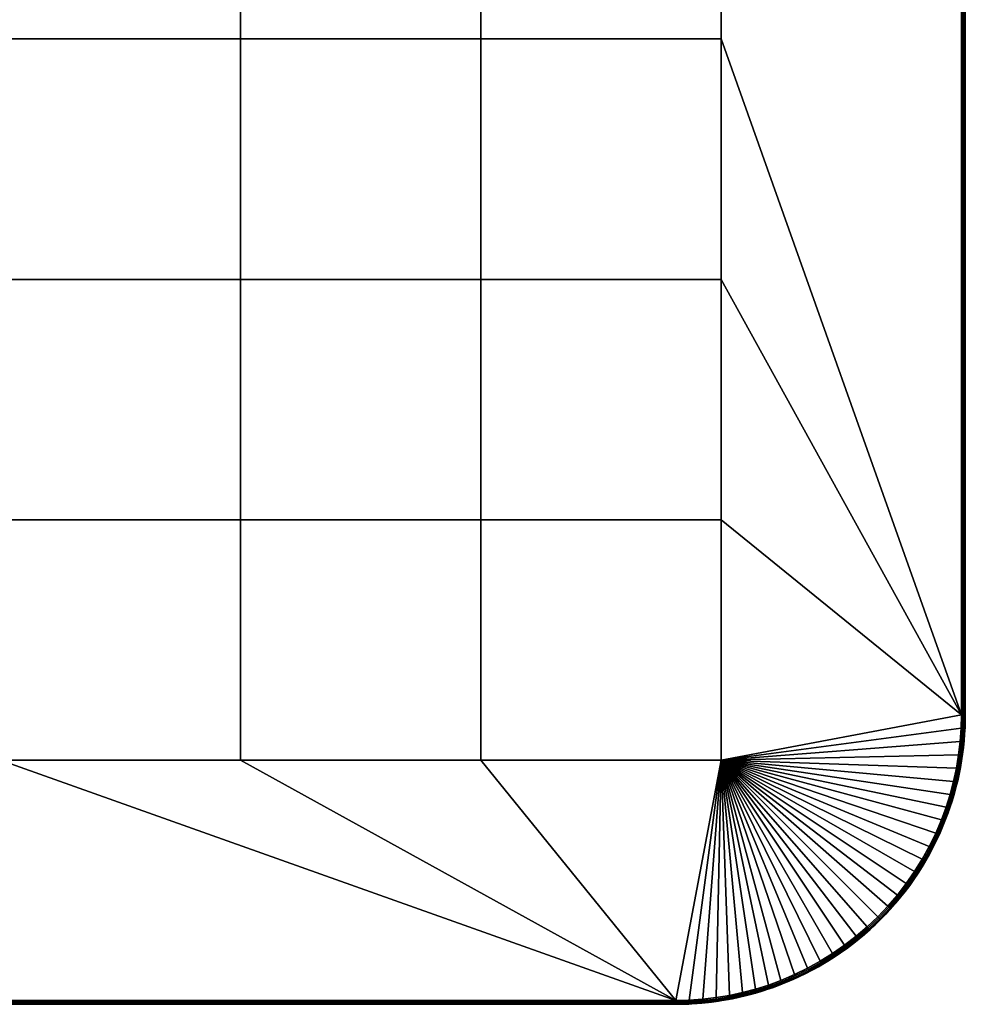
# Model space of a CAD drawing. Header units: millimetres. Extents: x -250 to 3250, y -565 to 250.
# Tile 3 of 20: x 5 to 250, y -250 to 5. Entities that reach past the tile are written whole.
import ezdxf

# ---------------------------------------------------------------- set-up
doc = ezdxf.new("R2010")
doc.units = ezdxf.units.MM
doc.header["$MEASUREMENT"] = 0
doc.layers.add('Default', color=7, linetype='Continuous', true_color=0x000000)

# ---------------------------------------------------------------- blocks, each defined once
blk = doc.blocks.new('FLUFFO_SOFT_TELE_L_20mm')
at = {"layer": 'Default'}
blk.add_lwpolyline([(250, -175), (250, 175, 0.414214), (175, 250), (-175, 250, 0.414214), (-250, 175), (-250, -175, 0.414214), (-175, -250), (175, -250, 0.414214)], format="xyb", close=True, dxfattribs=at)
mesh = blk.add_polyface(dxfattribs=at)
corners = [(62.25, 62.25), (62.25, 0), (0, 0), (0, 62.25), (62.25, 124.5), (0, 124.5), (62.25, 186.75), (0, 186.75), (124.5, 62.25), (124.5, 0), (124.5, 124.5), (124.5, 186.75), (186.75, 62.25), (186.75, 0), (186.75, 124.5), (186.75, 186.75), (175, 249), (205.71, 242.32), (209.11, 240.67), (178.49, 248.92), (188.87, 247.69), (192.27, 246.96), (195.64, 246.06), (198.97, 245.01), (-175, 249), (62.25, 62.25, 20), (0, 62.25, 20), (0, 0, 20), (62.25, 0, 20), (62.25, 124.5, 20), (0, 124.5, 20), (62.25, 186.75, 20), (0, 186.75, 20), (124.5, 62.25, 20), (124.5, 0, 20), (124.5, 124.5, 20), (124.5, 186.75, 20), (186.75, 62.25, 20), (186.75, 0, 20), (186.75, 124.5, 20), (186.75, 186.75, 20), (175, 249, 20), (-175, 249, 20), (181.96, 248.67, 20), (178.49, 248.92, 20), (202.24, 243.8, 20), (198.97, 245.01, 20), (195.64, 246.06, 20), (205.71, 242.32, 20)]
mesh.append_faces([[corners[k] for k in face] for face in [(0, 1, 2, 3), (4, 0, 3, 5), (6, 4, 5, 7), (8, 9, 1, 0), (10, 8, 0, 4), (11, 10, 4, 6), (12, 13, 9, 8), (14, 12, 8, 10), (15, 14, 10, 11), (11, 6, 16, 16), (6, 7, 16, 16), (16, 15, 11, 11), (17, 18, 15, 15), (16, 19, 15, 15), (20, 21, 15, 15), (22, 23, 15, 15), (24, 16, 7, 7), (25, 26, 27, 28), (29, 30, 26, 25), (31, 32, 30, 29), (33, 25, 28, 34), (35, 29, 25, 33), (36, 31, 29, 35), (37, 33, 34, 38), (39, 35, 33, 37), (40, 36, 35, 39), (31, 41, 32, 32), (36, 41, 31, 31), (41, 42, 32, 32), (41, 36, 40, 40), (43, 44, 40, 40), (40, 45, 46, 46), (47, 40, 46, 46), (48, 45, 40, 40)]])
mesh = blk.add_polyface(dxfattribs=at)
corners = [(249, -175), (186.75, 0), (186.75, 62.25), (249, 175), (218.73, 234.7), (186.75, 186.75), (215.63, 236.85), (209.11, 240.67), (212.42, 238.84), (186.75, 124.5), (198.97, 245.01), (202.24, 243.8), (205.71, 242.32), (242.32, 205.71), (243.8, 202.24), (245.01, 198.97), (246.96, 192.27), (247.69, 188.87), (240.67, 209.11), (224.59, 229.93), (227.33, 227.33), (229.93, 224.59), (221.72, 232.39), (236.85, 215.63), (238.84, 212.42), (234.7, 218.73), (232.39, 221.72), (249, -175, 20), (249, 175, 20), (186.75, 62.25, 20), (186.75, 0, 20), (186.75, 124.5, 20), (186.75, 186.75, 20), (209.11, 240.67, 20), (212.42, 238.84, 20), (215.63, 236.85, 20), (205.71, 242.32, 20), (246.06, 195.64, 20), (245.01, 198.97, 20), (248.67, 181.96, 20), (248.26, 185.43, 20), (227.33, 227.33, 20), (224.59, 229.93, 20), (221.72, 232.39, 20), (218.73, 234.7, 20), (229.93, 224.59, 20), (232.39, 221.72, 20), (248.92, 178.49, 20)]
mesh.append_faces([[corners[k] for k in face] for face in [(0, 1, 2, 3), (4, 5, 6, 6), (7, 8, 5, 5), (6, 5, 8, 8), (9, 5, 3, 3), (3, 2, 9, 9), (5, 10, 11, 11), (12, 5, 11, 11), (13, 14, 5, 5), (14, 15, 5, 5), (16, 17, 5, 5), (18, 13, 5, 5), (5, 19, 20, 20), (20, 21, 5, 5), (22, 19, 5, 5), (22, 5, 4, 4), (23, 24, 5, 5), (25, 23, 5, 5), (26, 5, 21, 21), (24, 18, 5, 5), (27, 28, 29, 30), (31, 28, 32, 32), (33, 32, 34, 34), (32, 35, 34, 34), (28, 31, 29, 29), (32, 33, 36, 36), (37, 38, 32, 32), (39, 40, 32, 32), (32, 41, 42, 42), (32, 43, 44, 44), (32, 42, 43, 43), (32, 44, 35, 35), (41, 32, 45, 45), (45, 32, 46, 46), (28, 47, 32, 32)]])
mesh = blk.add_polyface(dxfattribs=at)
corners = [(250, -175, 10), (250, 175, 10), (250, 175, 19), (250, 0, 19), (250, 0, 1), (250, 175, 1), (250, 175, 10), (250, 175, 1), (249.98, 176.66, 1), (249.93, 178.34, 1), (249.83, 180.04, 1), (249.83, 180.04, 19), (249.93, 178.34, 19), (249.98, 176.66, 19), (250, 175, 19), (186.75, 186.75), (248.92, 178.49), (249, 175), (249.71, -175, 0.29), (249.71, 175, 0.29), (249.93, 175, 0.63), (249.93, -175, 0.63), (250, 175, 1), (250, 0, 1), (249.37, -175, 19.93), (249.71, -175, 19.71), (249.71, 175, 19.71), (249.37, 175, 19.93), (249, -175, 20), (249, 175, 20), (249.93, -175, 19.37), (249.93, 175, 19.37), (250, 0, 19), (250, 175, 19), (249.93, 175, 0.63), (249.98, 176.66, 1), (250, 175, 1), (249.85, 178.53, 0.63), (249.83, 180.04, 1), (249.93, 178.34, 1), (249.71, 175, 0.29), (249.62, 178.52, 0.29), (249.6, 182.05, 0.63), (249.37, 175, 0.07), (249.29, 178.5, 0.07), (249.04, 182, 0.07), (248.92, 178.49), (248.67, 181.96), (249, 175), (249.93, 175, 19.37), (250, 175, 19), (249.98, 176.66, 19), (249.85, 178.53, 19.37), (249.93, 178.34, 19), (249.83, 180.04, 19), (249.71, 175, 19.71), (249.62, 178.52, 19.71), (249.6, 182.05, 19.37), (249.37, 175, 19.93), (249.29, 178.5, 19.93), (249.04, 182, 19.93), (248.67, 181.96, 20), (248.92, 178.49, 20), (249, 175, 20)]
mesh.append_faces([[corners[k] for k in face] for face in [(0, 1, 2, 3), (1, 4, 5, 5), (6, 7, 8, 8), (9, 10, 11, 12), (8, 9, 12, 13), (13, 14, 6, 6), (8, 13, 6, 6), (15, 16, 17, 17), (18, 19, 20, 21), (20, 22, 23, 23), (21, 20, 23, 23), (24, 25, 26, 27), (28, 24, 27, 29), (25, 30, 31, 26), (31, 32, 33, 33), (30, 32, 31, 31), (34, 35, 36, 36), (37, 38, 39, 39), (37, 39, 35, 35), (40, 41, 37, 34), (42, 38, 37, 37), (34, 37, 35, 35), (43, 44, 41, 40), (45, 44, 46, 47), (48, 46, 44, 43), (49, 50, 51, 51), (52, 53, 54, 54), (52, 51, 53, 53), (55, 49, 52, 56), (57, 52, 54, 54), (49, 51, 52, 52), (58, 55, 56, 59), (60, 61, 62, 59), (63, 58, 59, 62)]])
mesh = blk.add_polyface(dxfattribs=at)
corners = [(250, -175, 10), (250, 0, 19), (250, -175, 19), (250, 0, 1), (250, -175, 1), (250, 175, 10), (249.83, -180.04, 1), (249.93, -178.34, 1), (249.93, -178.34, 19), (249.83, -180.04, 19), (250, -175, 10), (249.98, -176.66, 1), (250, -175, 1), (249.98, -176.66, 19), (250, -175, 19), (186.75, -186.75), (249, -175), (248.92, -178.49), (186.75, -186.75, 20), (248.92, -178.49, 20), (249, -175, 20), (250, 0, 1), (250, -175, 1), (249.93, -175, 0.63), (249.37, -175, 0.07), (249.37, 175, 0.07), (249.71, 175, 0.29), (249.71, -175, 0.29), (249, -175), (249, 175), (250, 0, 19), (249.93, -175, 19.37), (250, -175, 19), (249.62, -178.52, 0.29), (249.85, -178.53, 0.63), (249.6, -182.05, 0.63), (249.38, -182.03, 0.29), (249.29, -178.5, 0.07), (249.04, -182, 0.07), (249.93, -178.34, 1), (249.83, -180.04, 1), (249.98, -176.66, 1), (250, -175, 1), (249.93, -175, 0.63), (249.71, -175, 0.29), (249.37, -175, 0.07), (248.67, -181.96), (248.92, -178.49), (249, -175), (249.62, -178.52, 19.71), (249.38, -182.03, 19.71), (249.6, -182.05, 19.37), (249.85, -178.53, 19.37), (249.29, -178.5, 19.93), (249.04, -182, 19.93), (249.93, -178.34, 19), (249.83, -180.04, 19), (249.98, -176.66, 19), (250, -175, 19), (249.93, -175, 19.37), (249.71, -175, 19.71), (249.37, -175, 19.93), (248.92, -178.49, 20), (248.67, -181.96, 20), (249, -175, 20)]
mesh.append_faces([[corners[k] for k in face] for face in [(0, 1, 2, 2), (3, 0, 4, 4), (3, 5, 0, 0), (6, 7, 8, 9), (10, 11, 12, 12), (7, 11, 13, 8), (13, 11, 10, 10), (10, 14, 13, 13), (15, 16, 17, 17), (18, 19, 20, 20), (21, 22, 23, 23), (24, 25, 26, 27), (28, 29, 25, 24), (30, 31, 32, 32), (33, 34, 35, 36), (37, 33, 36, 38), (39, 40, 34, 34), (41, 39, 34, 34), (42, 41, 43, 43), (40, 35, 34, 34), (43, 34, 33, 44), (43, 41, 34, 34), (37, 45, 44, 33), (37, 38, 46, 47), (47, 48, 45, 37), (49, 50, 51, 52), (53, 54, 50, 49), (55, 52, 56, 56), (57, 52, 55, 55), (58, 59, 57, 57), (59, 60, 49, 52), (59, 52, 57, 57), (53, 49, 60, 61), (53, 62, 63, 54), (62, 53, 61, 64)]])
mesh = blk.add_polyface(dxfattribs=at)
corners = [(62.25, -124.5), (62.25, -186.75), (0, -186.75), (0, -124.5), (62.25, -62.25), (0, -62.25), (62.25, 0), (0, 0), (124.5, -124.5), (124.5, -186.75), (124.5, -62.25), (124.5, 0), (186.75, -124.5), (186.75, -186.75), (186.75, -62.25), (186.75, 0), (178.49, -248.92), (175, -249), (188.87, -247.69), (192.27, -246.96), (198.97, -245.01), (195.64, -246.06), (185.43, -248.26), (62.25, -124.5, 20), (0, -124.5, 20), (0, -186.75, 20), (62.25, -186.75, 20), (62.25, -62.25, 20), (0, -62.25, 20), (62.25, 0, 20), (0, 0, 20), (124.5, -124.5, 20), (124.5, -186.75, 20), (124.5, -62.25, 20), (124.5, 0, 20), (186.75, -124.5, 20), (186.75, -186.75, 20), (186.75, -62.25, 20), (186.75, 0, 20), (181.96, -248.67, 20), (185.43, -248.26, 20), (178.49, -248.92, 20), (188.87, -247.69, 20), (195.64, -246.06, 20), (192.27, -246.96, 20), (198.97, -245.01, 20), (175, -249, 20)]
mesh.append_faces([[corners[k] for k in face] for face in [(0, 1, 2, 3), (4, 0, 3, 5), (6, 4, 5, 7), (8, 9, 1, 0), (10, 8, 0, 4), (11, 10, 4, 6), (12, 13, 9, 8), (14, 12, 8, 10), (15, 14, 10, 11), (16, 17, 13, 13), (18, 13, 19, 19), (20, 21, 13, 13), (21, 19, 13, 13), (18, 22, 13, 13), (9, 17, 1, 1), (9, 13, 17, 17), (2, 1, 17, 17), (23, 24, 25, 26), (27, 28, 24, 23), (29, 30, 28, 27), (31, 23, 26, 32), (33, 27, 23, 31), (34, 29, 27, 33), (35, 31, 32, 36), (37, 33, 31, 35), (38, 34, 33, 37), (39, 40, 36, 36), (41, 39, 36, 36), (36, 40, 42, 42), (43, 36, 44, 44), (36, 43, 45, 45), (44, 36, 42, 42), (32, 26, 46, 46), (36, 32, 46, 46), (25, 46, 26, 26)]])
mesh = blk.add_polyface(dxfattribs=at)
corners = [(198.97, -245.01), (186.75, -186.75), (202.24, -243.8), (186.75, -124.5), (249, -175), (186.75, -62.25), (209.11, -240.67), (212.42, -238.84), (186.75, 0), (215.63, -236.85), (218.73, -234.7), (205.71, -242.32), (224.59, -229.93), (221.72, -232.39), (229.93, -224.59), (227.33, -227.33), (232.39, -221.72), (238.84, -212.42), (236.85, -215.63), (246.06, -195.64), (245.01, -198.97), (205.71, -242.32, 20), (186.75, -186.75, 20), (202.24, -243.8, 20), (186.75, -124.5, 20), (249, -175, 20), (186.75, -62.25, 20), (186.75, 0, 20), (212.42, -238.84, 20), (215.63, -236.85, 20), (209.11, -240.67, 20), (218.73, -234.7, 20), (221.72, -232.39, 20), (224.59, -229.93, 20), (227.33, -227.33, 20), (229.93, -224.59, 20), (232.39, -221.72, 20), (238.84, -212.42, 20), (240.67, -209.11, 20), (245.01, -198.97, 20), (246.06, -195.64, 20), (246.96, -192.27, 20), (248.67, -181.96, 20), (248.92, -178.49, 20), (247.69, -188.87, 20), (242.32, -205.71, 20)]
mesh.append_faces([[corners[k] for k in face] for face in [(0, 1, 2, 2), (1, 3, 4, 4), (3, 5, 4, 4), (6, 1, 7, 7), (8, 4, 5, 5), (9, 7, 1, 1), (10, 9, 1, 1), (6, 11, 1, 1), (2, 1, 11, 11), (12, 13, 1, 1), (1, 14, 15, 15), (15, 12, 1, 1), (14, 1, 16, 16), (17, 18, 1, 1), (19, 20, 1, 1), (10, 1, 13, 13), (21, 22, 23, 23), (24, 22, 25, 25), (24, 25, 26, 26), (26, 25, 27, 27), (22, 28, 29, 29), (30, 28, 22, 22), (22, 21, 30, 30), (22, 31, 32, 32), (33, 34, 22, 22), (33, 22, 32, 32), (34, 35, 22, 22), (36, 22, 35, 35), (37, 38, 22, 22), (39, 40, 22, 22), (40, 41, 22, 22), (42, 43, 22, 22), (41, 44, 22, 22), (38, 45, 22, 22), (29, 31, 22, 22)]])
mesh = blk.add_polyface(dxfattribs=at)
corners = [(249.05, -186.91, 1), (249.31, -185.18, 1), (249.31, -185.18, 19), (249.05, -186.91, 19), (249.52, -183.45, 1), (249.7, -181.74, 1), (249.7, -181.74, 19), (249.52, -183.45, 19), (249.83, -180.04, 1), (249.83, -180.04, 19), (248.26, -185.43), (186.75, -186.75), (248.67, -181.96), (248.92, -178.49), (247.69, -188.87), (186.75, -186.75, 20), (247.69, -188.87, 20), (248.26, -185.43, 20), (248.67, -181.96, 20), (248.96, -185.53, 0.29), (249.18, -185.56, 0.63), (248.6, -189.04, 0.63), (248.38, -189, 0.29), (248.63, -185.48, 0.07), (248.05, -188.93, 0.07), (249.38, -182.03, 0.29), (249.6, -182.05, 0.63), (249.04, -182, 0.07), (249.05, -186.91, 1), (249.31, -185.18, 1), (249.52, -183.45, 1), (249.7, -181.74, 1), (249.83, -180.04, 1), (247.69, -188.87), (248.26, -185.43), (248.67, -181.96), (248.96, -185.53, 19.71), (248.38, -189, 19.71), (248.6, -189.04, 19.37), (249.18, -185.56, 19.37), (248.63, -185.48, 19.93), (248.05, -188.93, 19.93), (249.38, -182.03, 19.71), (249.6, -182.05, 19.37), (249.04, -182, 19.93), (249.05, -186.91, 19), (249.31, -185.18, 19), (249.52, -183.45, 19), (249.7, -181.74, 19), (249.83, -180.04, 19), (249.85, -178.53, 19.37), (247.69, -188.87, 20), (248.26, -185.43, 20), (248.67, -181.96, 20)]
mesh.append_faces([[corners[k] for k in face] for face in [(0, 1, 2, 3), (4, 5, 6, 7), (1, 4, 7, 2), (8, 9, 6, 5), (10, 11, 12, 12), (12, 11, 13, 13), (11, 10, 14, 14), (15, 16, 17, 17), (15, 17, 18, 18), (19, 20, 21, 22), (23, 19, 22, 24), (25, 26, 20, 19), (27, 25, 19, 23), (28, 20, 29, 29), (30, 29, 20, 20), (31, 30, 26, 26), (32, 31, 26, 26), (20, 28, 21, 21), (26, 30, 20, 20), (33, 34, 23, 24), (34, 35, 27, 23), (36, 37, 38, 39), (40, 41, 37, 36), (42, 36, 39, 43), (44, 40, 36, 42), (45, 46, 39, 39), (47, 39, 46, 46), (48, 43, 47, 47), (49, 43, 48, 48), (39, 38, 45, 45), (49, 50, 43, 43), (43, 39, 47, 47), (51, 41, 40, 52), (52, 40, 44, 53)]])
mesh = blk.add_polyface(dxfattribs=at)
corners = [(-180.04, -249.83, 1), (-178.34, -249.93, 1), (-178.34, -249.93, 19), (-180.04, -249.83, 19), (-175, -250, 10), (-176.66, -249.98, 1), (-175, -250, 1), (-176.66, -249.98, 19), (-175, -250, 19), (0, -250, 1), (0, -250, 19), (-175, -250, 10), (-175, -250, 19), (-175, -250, 1), (-186.75, -186.75), (-175, -249), (-178.49, -248.92), (0, -186.75), (175, -249), (-186.75, -186.75, 20), (-178.49, -248.92, 20), (-175, -249, 20), (175, -249, 20), (0, -186.75, 20), (-178.52, -249.62, 0.29), (-178.53, -249.85, 0.63), (-182.05, -249.6, 0.63), (-182.03, -249.38, 0.29), (-178.5, -249.29, 0.07), (-182, -249.04, 0.07), (-178.34, -249.93, 1), (-180.04, -249.83, 1), (-175, -249.93, 0.63), (-175, -250, 1), (-176.66, -249.98, 1), (-175, -249.71, 0.29), (-175, -249.37, 0.07), (-181.96, -248.67), (-178.49, -248.92), (-175, -249), (-178.52, -249.62, 19.71), (-182.03, -249.38, 19.71), (-182.05, -249.6, 19.37), (-178.53, -249.85, 19.37), (-178.5, -249.29, 19.93), (-182, -249.04, 19.93), (-178.34, -249.93, 19), (-180.04, -249.83, 19), (-176.66, -249.98, 19), (-175, -250, 19), (-175, -249.93, 19.37), (-175, -249.71, 19.71), (-175, -249.37, 19.93), (-178.49, -248.92, 20), (-181.96, -248.67, 20), (-175, -249, 20), (0, -250, 1), (-175, -250, 1), (-175, -249.93, 0.63), (0, -250, 19), (-175, -249.93, 19.37), (-175, -250, 19)]
mesh.append_faces([[corners[k] for k in face] for face in [(0, 1, 2, 3), (4, 5, 6, 6), (1, 5, 7, 2), (7, 5, 4, 4), (4, 8, 7, 7), (9, 10, 11, 11), (11, 10, 12, 12), (9, 11, 13, 13), (14, 15, 16, 16), (17, 18, 15, 15), (19, 20, 21, 21), (22, 23, 21, 21), (24, 25, 26, 27), (28, 24, 27, 29), (30, 31, 25, 25), (32, 33, 34, 34), (25, 34, 30, 30), (34, 25, 32, 32), (31, 26, 25, 25), (35, 24, 28, 36), (24, 35, 32, 25), (28, 29, 37, 38), (38, 39, 36, 28), (40, 41, 42, 43), (44, 45, 41, 40), (46, 43, 47, 47), (48, 43, 46, 46), (49, 50, 48, 48), (50, 51, 40, 43), (50, 43, 48, 48), (44, 40, 51, 52), (44, 53, 54, 45), (53, 44, 52, 55), (56, 57, 58, 58), (59, 60, 61, 61)]])
mesh = blk.add_polyface(dxfattribs=at)
corners = [(192.14, -248.02, 1), (193.89, -247.58, 1), (193.89, -247.58, 19), (192.14, -248.02, 19), (190.39, -248.4, 1), (190.39, -248.4, 19), (195.64, -247.1, 1), (195.64, -247.1, 19), (178.49, -248.92), (186.75, -186.75), (181.96, -248.67), (185.43, -248.26), (178.49, -248.92, 20), (186.75, -186.75, 20), (175, -249, 20), (188.93, -248.05, 0.07), (189, -248.38, 0.29), (185.53, -248.96, 0.29), (185.48, -248.63, 0.07), (192.44, -247.64, 0.29), (192.49, -247.86, 0.63), (189.04, -248.6, 0.63), (192.36, -247.31, 0.07), (195.84, -246.74, 0.29), (195.9, -246.95, 0.63), (195.75, -246.42, 0.07), (192.14, -248.02, 1), (190.39, -248.4, 1), (195.64, -247.1, 1), (193.89, -247.58, 1), (197.39, -246.58, 1), (185.43, -248.26), (188.87, -247.69), (192.27, -246.96), (195.64, -246.06), (188.93, -248.05, 19.93), (185.48, -248.63, 19.93), (185.53, -248.96, 19.71), (189, -248.38, 19.71), (192.44, -247.64, 19.71), (189.04, -248.6, 19.37), (192.49, -247.86, 19.37), (192.36, -247.31, 19.93), (195.84, -246.74, 19.71), (195.9, -246.95, 19.37), (195.75, -246.42, 19.93), (188.65, -248.75, 19), (190.39, -248.4, 19), (192.14, -248.02, 19), (193.89, -247.58, 19), (195.64, -247.1, 19), (188.87, -247.69, 20), (185.43, -248.26, 20), (195.64, -246.06, 20), (192.27, -246.96, 20)]
mesh.append_faces([[corners[k] for k in face] for face in [(0, 1, 2, 3), (4, 0, 3, 5), (1, 6, 7, 2), (8, 9, 10, 10), (10, 9, 11, 11), (12, 13, 14, 14), (15, 16, 17, 18), (19, 20, 21, 16), (22, 19, 16, 15), (23, 24, 20, 19), (25, 23, 19, 22), (26, 27, 20, 20), (27, 21, 20, 20), (24, 28, 29, 29), (24, 30, 28, 28), (20, 24, 29, 29), (26, 20, 29, 29), (15, 18, 31, 32), (25, 22, 33, 34), (22, 15, 32, 33), (35, 36, 37, 38), (39, 38, 40, 41), (42, 35, 38, 39), (43, 39, 41, 44), (45, 42, 39, 43), (40, 46, 47, 47), (48, 41, 47, 47), (47, 41, 40, 40), (44, 49, 50, 50), (41, 49, 44, 44), (48, 49, 41, 41), (35, 51, 52, 36), (45, 53, 54, 42), (42, 54, 51, 35)]])
mesh = blk.add_polyface(dxfattribs=at)
corners = [(212.78, -239.79, 1), (214.42, -238.8, 1), (214.42, -238.8, 19), (212.78, -239.79, 19), (217.64, -236.7, 1), (217.64, -236.7, 19), (216.04, -237.77, 19), (216.04, -237.77, 1), (220.75, -234.43, 1), (220.75, -234.43, 19), (219.21, -235.59, 19), (219.21, -235.59, 1), (202.24, -243.8, 20), (186.75, -186.75, 20), (198.97, -245.01, 20), (216.01, -237.44, 0.29), (216.14, -237.63, 0.63), (212.89, -239.65, 0.63), (212.77, -239.45, 0.29), (215.83, -237.16, 0.07), (212.6, -239.16, 0.07), (219.15, -235.27, 0.29), (219.28, -235.45, 0.63), (218.95, -234.99, 0.07), (221.95, -232.67, 0.07), (222.17, -232.94, 0.29), (216.04, -237.77, 1), (214.42, -238.8, 1), (217.64, -236.7, 1), (219.21, -235.59, 1), (220.75, -234.43, 1), (212.42, -238.84), (215.63, -236.85), (218.73, -234.7), (221.72, -232.39), (216.01, -237.44, 19.71), (212.77, -239.45, 19.71), (212.89, -239.65, 19.37), (216.14, -237.63, 19.37), (215.83, -237.16, 19.93), (212.6, -239.16, 19.93), (219.15, -235.27, 19.71), (219.28, -235.45, 19.37), (218.95, -234.99, 19.93), (214.42, -238.8, 19), (216.04, -237.77, 19), (217.64, -236.7, 19), (219.21, -235.59, 19), (220.75, -234.43, 19), (222.31, -233.11, 19.37), (215.63, -236.85, 20), (212.42, -238.84, 20), (218.73, -234.7, 20), (221.95, -232.67, 19.93), (221.72, -232.39, 20)]
mesh.append_faces([[corners[k] for k in face] for face in [(0, 1, 2, 3), (4, 5, 6, 7), (8, 9, 10, 11), (11, 10, 5, 4), (1, 7, 6, 2), (12, 13, 14, 14), (15, 16, 17, 18), (19, 15, 18, 20), (21, 22, 16, 15), (23, 21, 15, 19), (24, 25, 21, 23), (16, 26, 27, 27), (28, 26, 16, 16), (29, 28, 22, 22), (30, 29, 22, 22), (27, 17, 16, 16), (22, 28, 16, 16), (19, 20, 31, 32), (32, 33, 23, 19), (24, 23, 33, 34), (35, 36, 37, 38), (39, 40, 36, 35), (41, 35, 38, 42), (43, 39, 35, 41), (38, 44, 45, 45), (46, 38, 45, 45), (47, 42, 46, 46), (48, 42, 47, 47), (44, 38, 37, 37), (48, 49, 42, 42), (42, 38, 46, 46), (39, 50, 51, 40), (50, 39, 43, 52), (53, 54, 52, 43)]])
mesh = blk.add_polyface(dxfattribs=at)
corners = [(234.43, -220.75, 1), (235.59, -219.21, 1), (235.59, -219.21, 19), (234.43, -220.75, 19), (236.7, -217.64, 1), (237.77, -216.04, 1), (237.77, -216.04, 19), (236.7, -217.64, 19), (238.8, -214.42, 1), (238.8, -214.42, 19), (234.7, -218.73), (186.75, -186.75), (236.85, -215.63), (238.84, -212.42), (240.67, -209.11), (232.39, -221.72), (234.7, -218.73, 20), (186.75, -186.75, 20), (232.39, -221.72, 20), (236.85, -215.63, 20), (238.84, -212.42, 20), (237.44, -216.02, 0.29), (237.63, -216.14, 0.63), (235.45, -219.28, 0.63), (235.27, -219.15, 0.29), (237.16, -215.83, 0.07), (234.99, -218.95, 0.07), (239.45, -212.77, 0.29), (239.65, -212.89, 0.63), (239.16, -212.6, 0.07), (235.59, -219.21, 1), (234.43, -220.75, 1), (237.77, -216.04, 1), (236.7, -217.64, 1), (238.8, -214.42, 1), (234.7, -218.73), (236.85, -215.63), (238.84, -212.42), (237.44, -216.02, 19.71), (235.27, -219.15, 19.71), (235.45, -219.28, 19.37), (237.63, -216.14, 19.37), (237.16, -215.83, 19.93), (234.99, -218.95, 19.93), (239.45, -212.77, 19.71), (239.65, -212.89, 19.37), (239.16, -212.6, 19.93), (234.43, -220.75, 19), (235.59, -219.21, 19), (236.7, -217.64, 19), (237.77, -216.04, 19), (238.8, -214.42, 19), (236.85, -215.63, 20), (234.7, -218.73, 20), (238.84, -212.42, 20), (232.39, -221.72, 20), (232.67, -221.95, 19.93)]
mesh.append_faces([[corners[k] for k in face] for face in [(0, 1, 2, 3), (4, 5, 6, 7), (1, 4, 7, 2), (5, 8, 9, 6), (10, 11, 12, 12), (13, 11, 14, 14), (11, 10, 15, 15), (16, 17, 18, 18), (17, 19, 20, 20), (19, 17, 16, 16), (21, 22, 23, 24), (25, 21, 24, 26), (27, 28, 22, 21), (29, 27, 21, 25), (23, 30, 31, 31), (22, 32, 33, 33), (22, 34, 32, 32), (23, 33, 30, 30), (22, 33, 23, 23), (28, 34, 22, 22), (25, 26, 35, 36), (29, 25, 36, 37), (38, 39, 40, 41), (42, 43, 39, 38), (44, 38, 41, 45), (46, 42, 38, 44), (40, 47, 48, 48), (41, 49, 50, 50), (41, 50, 51, 51), (40, 48, 49, 49), (41, 40, 49, 49), (42, 52, 53, 43), (46, 54, 52, 42), (43, 53, 55, 56)]])
mesh = blk.add_polyface(dxfattribs=at)
corners = [(244.03, -204.33, 1), (244.73, -202.61, 1), (244.73, -202.61, 19), (244.03, -204.33, 19), (245.4, -200.87, 1), (246.01, -199.13, 1), (246.01, -199.13, 19), (245.4, -200.87, 19), (246.58, -197.39, 1), (246.58, -197.39, 19), (240.67, -209.11), (186.75, -186.75), (242.32, -205.71), (245.01, -198.97), (243.8, -202.24), (246.96, -192.27), (246.06, -195.64), (247.69, -188.87), (243.8, -202.24, 20), (186.75, -186.75, 20), (242.32, -205.71, 20), (245.01, -198.97, 20), (245.68, -199.2, 0.29), (245.89, -199.27, 0.63), (244.67, -202.58, 0.63), (244.46, -202.5, 0.29), (245.36, -199.09, 0.07), (244.15, -202.37, 0.07), (246.74, -195.84, 0.29), (246.95, -195.9, 0.63), (246.42, -195.75, 0.07), (245.4, -200.87, 1), (244.73, -202.61, 1), (246.01, -199.13, 1), (244.03, -204.33, 1), (242.66, -205.87, 0.07), (242.32, -205.71), (243.8, -202.24), (245.01, -198.97), (246.06, -195.64), (245.68, -199.2, 19.71), (244.46, -202.5, 19.71), (244.67, -202.58, 19.37), (245.89, -199.27, 19.37), (245.36, -199.09, 19.93), (244.15, -202.37, 19.93), (246.74, -195.84, 19.71), (246.95, -195.9, 19.37), (246.42, -195.75, 19.93), (244.73, -202.61, 19), (245.4, -200.87, 19), (246.01, -199.13, 19), (244.03, -204.33, 19), (246.58, -197.39, 19), (243.8, -202.24, 20), (242.32, -205.71, 20), (242.66, -205.87, 19.93), (245.01, -198.97, 20), (246.06, -195.64, 20)]
mesh.append_faces([[corners[k] for k in face] for face in [(0, 1, 2, 3), (4, 5, 6, 7), (5, 8, 9, 6), (1, 4, 7, 2), (10, 11, 12, 12), (11, 13, 14, 14), (11, 15, 16, 16), (15, 11, 17, 17), (12, 11, 14, 14), (18, 19, 20, 20), (21, 19, 18, 18), (22, 23, 24, 25), (26, 22, 25, 27), (28, 29, 23, 22), (30, 28, 22, 26), (24, 31, 32, 32), (23, 33, 31, 31), (24, 32, 34, 34), (31, 24, 23, 23), (27, 35, 36, 37), (26, 27, 37, 38), (30, 26, 38, 39), (40, 41, 42, 43), (44, 45, 41, 40), (46, 40, 43, 47), (48, 44, 40, 46), (42, 49, 50, 50), (43, 50, 51, 51), (42, 52, 49, 49), (47, 43, 51, 53), (50, 43, 42, 42), (45, 54, 55, 56), (44, 57, 54, 45), (48, 58, 57, 44)]])
mesh = blk.add_polyface(dxfattribs=at)
corners = [(247.1, -195.64, 1), (247.1, -195.64, 19), (246.58, -197.39, 19), (246.58, -197.39, 1), (248.02, -192.14, 1), (248.02, -192.14, 19), (247.58, -193.89, 19), (247.58, -193.89, 1), (248.4, -190.39, 1), (248.75, -188.65, 1), (248.75, -188.65, 19), (248.4, -190.39, 19), (249.05, -186.91, 1), (249.05, -186.91, 19), (247.64, -192.44, 0.29), (247.86, -192.49, 0.63), (246.95, -195.9, 0.63), (246.74, -195.84, 0.29), (247.31, -192.36, 0.07), (246.42, -195.75, 0.07), (248.38, -189, 0.29), (248.6, -189.04, 0.63), (248.05, -188.93, 0.07), (246.58, -197.39, 1), (246.01, -199.13, 1), (245.89, -199.27, 0.63), (247.58, -193.89, 1), (247.1, -195.64, 1), (248.02, -192.14, 1), (248.75, -188.65, 1), (248.4, -190.39, 1), (249.05, -186.91, 1), (246.96, -192.27), (247.69, -188.87), (246.06, -195.64), (247.64, -192.44, 19.71), (246.74, -195.84, 19.71), (246.95, -195.9, 19.37), (247.86, -192.49, 19.37), (247.31, -192.36, 19.93), (246.42, -195.75, 19.93), (248.38, -189, 19.71), (248.6, -189.04, 19.37), (248.05, -188.93, 19.93), (247.58, -193.89, 19), (247.1, -195.64, 19), (248.02, -192.14, 19), (246.58, -197.39, 19), (248.75, -188.65, 19), (248.4, -190.39, 19), (249.05, -186.91, 19), (247.69, -188.87, 20), (246.96, -192.27, 20), (246.06, -195.64, 20)]
mesh.append_faces([[corners[k] for k in face] for face in [(0, 1, 2, 3), (4, 5, 6, 7), (8, 9, 10, 11), (8, 11, 5, 4), (7, 6, 1, 0), (9, 12, 13, 10), (14, 15, 16, 17), (18, 14, 17, 19), (20, 21, 15, 14), (22, 20, 14, 18), (16, 23, 24, 25), (26, 27, 16, 16), (28, 26, 15, 15), (27, 23, 16, 16), (29, 30, 21, 21), (29, 21, 31, 31), (28, 15, 30, 30), (30, 15, 21, 21), (22, 18, 32, 33), (34, 32, 18, 19), (15, 26, 16, 16), (35, 36, 37, 38), (39, 40, 36, 35), (41, 35, 38, 42), (43, 39, 35, 41), (44, 37, 45, 45), (46, 38, 44, 44), (45, 37, 47, 47), (48, 42, 49, 49), (48, 50, 42, 42), (46, 49, 38, 38), (49, 42, 38, 38), (43, 51, 52, 39), (53, 40, 39, 52), (38, 37, 44, 44)]])
mesh = blk.add_polyface(dxfattribs=at)
corners = [(238.8, -214.42, 1), (239.79, -212.78, 1), (239.79, -212.78, 19), (238.8, -214.42, 19), (240.73, -211.12, 1), (241.62, -209.45, 1), (241.62, -209.45, 19), (240.73, -211.12, 19), (243.27, -206.05, 1), (243.27, -206.05, 19), (242.47, -207.76, 19), (242.47, -207.76, 1), (244.03, -204.33, 1), (244.03, -204.33, 19), (241.3, -209.44, 0.29), (241.49, -209.54, 0.63), (239.65, -212.89, 0.63), (239.45, -212.77, 0.29), (241, -209.28, 0.07), (239.16, -212.6, 0.07), (242.97, -206.01, 0.29), (243.17, -206.1, 0.63), (242.66, -205.87, 0.07), (244.46, -202.5, 0.29), (244.67, -202.58, 0.63), (244.15, -202.37, 0.07), (240.73, -211.12, 1), (239.79, -212.78, 1), (241.62, -209.45, 1), (242.47, -207.76, 1), (243.27, -206.05, 1), (238.8, -214.42, 1), (244.03, -204.33, 1), (240.67, -209.11), (242.32, -205.71), (238.84, -212.42), (241.3, -209.44, 19.71), (239.45, -212.77, 19.71), (239.65, -212.89, 19.37), (241.49, -209.54, 19.37), (241, -209.28, 19.93), (239.16, -212.6, 19.93), (242.97, -206.01, 19.71), (243.17, -206.1, 19.37), (242.66, -205.87, 19.93), (244.46, -202.5, 19.71), (244.67, -202.58, 19.37), (244.15, -202.37, 19.93), (237.63, -216.14, 19.37), (238.8, -214.42, 19), (239.79, -212.78, 19), (240.73, -211.12, 19), (241.62, -209.45, 19), (242.47, -207.76, 19), (243.27, -206.05, 19), (244.03, -204.33, 19), (242.32, -205.71, 20), (240.67, -209.11, 20), (238.84, -212.42, 20)]
mesh.append_faces([[corners[k] for k in face] for face in [(0, 1, 2, 3), (4, 5, 6, 7), (1, 4, 7, 2), (8, 9, 10, 11), (8, 12, 13, 9), (11, 10, 6, 5), (14, 15, 16, 17), (18, 14, 17, 19), (20, 21, 15, 14), (22, 20, 14, 18), (23, 24, 21, 20), (25, 23, 20, 22), (15, 26, 27, 16), (15, 28, 26, 26), (21, 29, 28, 15), (30, 29, 21, 21), (16, 27, 31, 31), (24, 32, 30, 21), (22, 18, 33, 34), (18, 19, 35, 33), (36, 37, 38, 39), (40, 41, 37, 36), (42, 36, 39, 43), (44, 40, 36, 42), (45, 42, 43, 46), (47, 44, 42, 45), (38, 48, 49, 49), (39, 38, 50, 51), (39, 51, 52, 52), (43, 39, 52, 53), (54, 43, 53, 53), (38, 49, 50, 50), (46, 43, 54, 55), (44, 56, 57, 40), (40, 57, 58, 41)]])
mesh = blk.add_polyface(dxfattribs=at)
corners = [(229.39, -226.64, 1), (230.71, -225.22, 1), (230.71, -225.22, 19), (229.39, -226.64, 19), (233.23, -222.27, 1), (233.23, -222.27, 19), (231.99, -223.76, 19), (231.99, -223.76, 1), (234.43, -220.75, 1), (234.43, -220.75, 19), (230.45, -225.06, 0.29), (230.62, -225.21, 0.63), (227.98, -227.98, 0.63), (227.83, -227.83, 0.29), (230.2, -224.83, 0.07), (227.59, -227.59, 0.07), (232.94, -222.17, 0.29), (233.11, -222.31, 0.63), (232.67, -221.95, 0.07), (235.27, -219.15, 0.29), (235.45, -219.28, 0.63), (234.99, -218.95, 0.07), (229.39, -226.64, 1), (228.03, -228.03, 1), (231.99, -223.76, 1), (230.71, -225.22, 1), (233.23, -222.27, 1), (234.43, -220.75, 1), (229.93, -224.59), (232.39, -221.72), (234.7, -218.73), (227.33, -227.33), (230.45, -225.06, 19.71), (227.83, -227.83, 19.71), (227.98, -227.98, 19.37), (230.62, -225.21, 19.37), (230.2, -224.83, 19.93), (227.59, -227.59, 19.93), (232.94, -222.17, 19.71), (233.11, -222.31, 19.37), (232.67, -221.95, 19.93), (235.27, -219.15, 19.71), (235.45, -219.28, 19.37), (234.99, -218.95, 19.93), (228.03, -228.03, 19), (229.39, -226.64, 19), (230.71, -225.22, 19), (231.99, -223.76, 19), (233.23, -222.27, 19), (234.43, -220.75, 19), (232.39, -221.72, 20), (229.93, -224.59, 20), (227.33, -227.33, 20)]
mesh.append_faces([[corners[k] for k in face] for face in [(0, 1, 2, 3), (4, 5, 6, 7), (7, 6, 2, 1), (8, 9, 5, 4), (10, 11, 12, 13), (14, 10, 13, 15), (16, 17, 11, 10), (18, 16, 10, 14), (19, 20, 17, 16), (21, 19, 16, 18), (11, 22, 23, 12), (11, 24, 25, 25), (17, 26, 24, 24), (11, 25, 22, 22), (17, 27, 26, 26), (17, 24, 11, 11), (17, 20, 27, 27), (18, 14, 28, 29), (21, 18, 29, 30), (14, 15, 31, 28), (32, 33, 34, 35), (36, 37, 33, 32), (38, 32, 35, 39), (40, 36, 32, 38), (41, 38, 39, 42), (43, 40, 38, 41), (35, 34, 44, 45), (35, 46, 47, 47), (39, 47, 48, 48), (35, 45, 46, 46), (39, 48, 49, 49), (39, 35, 47, 47), (39, 49, 42, 42), (40, 50, 51, 36), (36, 51, 52, 37)]])
mesh = blk.add_polyface(dxfattribs=at)
corners = [(222.27, -233.23, 1), (223.76, -231.99, 1), (223.76, -231.99, 19), (222.27, -233.23, 19), (225.22, -230.71, 1), (226.64, -229.39, 1), (226.64, -229.39, 19), (225.22, -230.71, 19), (228.03, -228.03, 1), (228.03, -228.03, 19), (220.75, -234.43, 1), (220.75, -234.43, 19), (229.39, -226.64, 19), (229.39, -226.64, 1), (222.17, -232.94, 0.29), (222.31, -233.11, 0.63), (219.28, -235.45, 0.63), (219.15, -235.27, 0.29), (225.06, -230.45, 0.29), (225.21, -230.62, 0.63), (224.83, -230.2, 0.07), (221.95, -232.67, 0.07), (227.83, -227.83, 0.29), (227.98, -227.98, 0.63), (227.59, -227.59, 0.07), (223.76, -231.99, 1), (222.27, -233.23, 1), (225.22, -230.71, 1), (220.75, -234.43, 1), (226.64, -229.39, 1), (228.03, -228.03, 1), (221.72, -232.39), (224.59, -229.93), (227.33, -227.33), (222.17, -232.94, 19.71), (219.15, -235.27, 19.71), (219.28, -235.45, 19.37), (222.31, -233.11, 19.37), (221.95, -232.67, 19.93), (218.95, -234.99, 19.93), (225.06, -230.45, 19.71), (225.21, -230.62, 19.37), (224.83, -230.2, 19.93), (227.83, -227.83, 19.71), (227.98, -227.98, 19.37), (227.59, -227.59, 19.93), (223.76, -231.99, 19), (222.27, -233.23, 19), (225.22, -230.71, 19), (220.75, -234.43, 19), (226.64, -229.39, 19), (228.03, -228.03, 19), (224.59, -229.93, 20), (221.72, -232.39, 20), (227.33, -227.33, 20)]
mesh.append_faces([[corners[k] for k in face] for face in [(0, 1, 2, 3), (4, 5, 6, 7), (5, 8, 9, 6), (4, 7, 2, 1), (10, 0, 3, 11), (12, 9, 8, 13), (14, 15, 16, 17), (18, 19, 15, 14), (20, 18, 14, 21), (22, 23, 19, 18), (24, 22, 18, 20), (25, 26, 15, 15), (27, 25, 19, 19), (26, 28, 15, 15), (29, 27, 19, 19), (28, 16, 15, 15), (23, 30, 29, 19), (19, 25, 15, 15), (20, 21, 31, 32), (32, 33, 24, 20), (34, 35, 36, 37), (38, 39, 35, 34), (40, 34, 37, 41), (42, 38, 34, 40), (43, 40, 41, 44), (45, 42, 40, 43), (46, 37, 47, 47), (48, 41, 46, 46), (47, 37, 49, 49), (50, 41, 48, 48), (44, 41, 50, 51), (41, 37, 46, 46), (42, 52, 53, 38), (52, 42, 45, 54)]])
mesh = blk.add_polyface(dxfattribs=at)
corners = [(206.05, -243.27, 1), (207.76, -242.47, 1), (207.76, -242.47, 19), (206.05, -243.27, 19), (204.33, -244.03, 1), (204.33, -244.03, 19), (209.45, -241.62, 1), (211.12, -240.73, 1), (211.12, -240.73, 19), (209.45, -241.62, 19), (212.78, -239.79, 1), (212.78, -239.79, 19), (209.44, -241.3, 0.29), (209.54, -241.49, 0.63), (206.1, -243.17, 0.63), (206.01, -242.97, 0.29), (209.28, -241, 0.07), (205.87, -242.66, 0.07), (212.77, -239.45, 0.29), (212.89, -239.65, 0.63), (212.6, -239.16, 0.07), (206.05, -243.27, 1), (204.33, -244.03, 1), (207.76, -242.47, 1), (211.12, -240.73, 1), (209.45, -241.62, 1), (212.78, -239.79, 1), (214.42, -238.8, 1), (205.71, -242.32), (209.11, -240.67), (212.42, -238.84), (206.01, -242.97, 19.71), (202.5, -244.46, 19.71), (202.58, -244.67, 19.37), (206.1, -243.17, 19.37), (209.44, -241.3, 19.71), (209.54, -241.49, 19.37), (209.28, -241, 19.93), (205.87, -242.66, 19.93), (212.77, -239.45, 19.71), (212.89, -239.65, 19.37), (212.6, -239.16, 19.93), (204.33, -244.03, 19), (206.05, -243.27, 19), (207.76, -242.47, 19), (209.45, -241.62, 19), (211.12, -240.73, 19), (212.78, -239.79, 19), (214.42, -238.8, 19), (209.11, -240.67, 20), (205.71, -242.32, 20), (212.42, -238.84, 20)]
mesh.append_faces([[corners[k] for k in face] for face in [(0, 1, 2, 3), (4, 0, 3, 5), (6, 7, 8, 9), (7, 10, 11, 8), (1, 6, 9, 2), (12, 13, 14, 15), (16, 12, 15, 17), (18, 19, 13, 12), (20, 18, 12, 16), (14, 21, 22, 22), (14, 23, 21, 21), (13, 24, 25, 25), (26, 24, 19, 19), (27, 26, 19, 19), (19, 24, 13, 13), (13, 25, 23, 23), (13, 23, 14, 14), (16, 17, 28, 29), (20, 16, 29, 30), (31, 32, 33, 34), (35, 31, 34, 36), (37, 38, 31, 35), (39, 35, 36, 40), (41, 37, 35, 39), (34, 42, 43, 43), (34, 43, 44, 44), (36, 45, 46, 46), (47, 40, 46, 46), (48, 40, 47, 47), (40, 36, 46, 46), (36, 44, 45, 45), (34, 33, 42, 42), (36, 34, 44, 44), (37, 49, 50, 38), (41, 51, 49, 37)]])
mesh = blk.add_polyface(dxfattribs=at)
corners = [(195.64, -247.1, 1), (197.39, -246.58, 1), (197.39, -246.58, 19), (195.64, -247.1, 19), (199.13, -246.01, 1), (200.87, -245.4, 1), (200.87, -245.4, 19), (199.13, -246.01, 19), (202.61, -244.73, 1), (204.33, -244.03, 1), (204.33, -244.03, 19), (202.61, -244.73, 19), (199.2, -245.68, 0.29), (199.27, -245.89, 0.63), (195.9, -246.95, 0.63), (195.84, -246.74, 0.29), (199.09, -245.36, 0.07), (195.75, -246.42, 0.07), (202.5, -244.46, 0.29), (202.58, -244.67, 0.63), (202.37, -244.15, 0.07), (206.01, -242.97, 0.29), (206.1, -243.17, 0.63), (205.87, -242.66, 0.07), (199.13, -246.01, 1), (197.39, -246.58, 1), (202.61, -244.73, 1), (200.87, -245.4, 1), (204.33, -244.03, 1), (195.64, -246.06), (198.97, -245.01), (202.24, -243.8), (205.71, -242.32), (199.2, -245.68, 19.71), (195.84, -246.74, 19.71), (195.9, -246.95, 19.37), (199.27, -245.89, 19.37), (199.09, -245.36, 19.93), (195.75, -246.42, 19.93), (202.5, -244.46, 19.71), (202.58, -244.67, 19.37), (202.37, -244.15, 19.93), (205.87, -242.66, 19.93), (206.01, -242.97, 19.71), (195.64, -247.1, 19), (197.39, -246.58, 19), (199.13, -246.01, 19), (200.87, -245.4, 19), (202.61, -244.73, 19), (204.33, -244.03, 19), (198.97, -245.01, 20), (195.64, -246.06, 20), (202.24, -243.8, 20), (205.71, -242.32, 20)]
mesh.append_faces([[corners[k] for k in face] for face in [(0, 1, 2, 3), (4, 5, 6, 7), (1, 4, 7, 2), (8, 9, 10, 11), (8, 11, 6, 5), (12, 13, 14, 15), (16, 12, 15, 17), (18, 19, 13, 12), (20, 18, 12, 16), (21, 22, 19, 18), (23, 21, 18, 20), (13, 24, 25, 14), (19, 26, 27, 27), (19, 28, 26, 26), (13, 19, 27, 27), (22, 28, 19, 19), (24, 13, 27, 27), (16, 17, 29, 30), (20, 16, 30, 31), (31, 32, 23, 20), (33, 34, 35, 36), (37, 38, 34, 33), (39, 33, 36, 40), (41, 37, 33, 39), (42, 41, 39, 43), (35, 44, 45, 45), (36, 35, 45, 46), (40, 47, 48, 48), (40, 48, 49, 49), (36, 47, 40, 40), (46, 47, 36, 36), (37, 50, 51, 38), (41, 52, 50, 37), (52, 41, 42, 53)]])
mesh = blk.add_polyface(dxfattribs=at)
corners = [(175, -250, 10), (0, -250, 1), (175, -250, 1), (175, -250, 19), (0, -250, 19), (175, -250, 10), (175, -250, 1), (176.66, -249.98, 1), (178.34, -249.93, 1), (180.04, -249.83, 1), (180.04, -249.83, 19), (178.34, -249.93, 19), (176.66, -249.98, 19), (175, -250, 19), (-175, -249.37, 0.07), (175, -249.37, 0.07), (175, -249.71, 0.29), (-175, -249.71, 0.29), (-175, -249), (175, -249), (175, -249.93, 0.63), (-175, -249.93, 0.63), (175, -250, 1), (0, -250, 1), (-175, -249.37, 19.93), (-175, -249.71, 19.71), (175, -249.71, 19.71), (175, -249.37, 19.93), (-175, -249, 20), (175, -249, 20), (-175, -249.93, 19.37), (175, -249.93, 19.37), (0, -250, 19), (175, -250, 19), (176.66, -249.98, 1), (175, -250, 1), (175, -249.93, 0.63), (178.53, -249.85, 0.63), (180.04, -249.83, 1), (178.34, -249.93, 1), (182.05, -249.6, 0.63), (175, -249.71, 0.29), (178.52, -249.62, 0.29), (175, -249.37, 0.07), (178.5, -249.29, 0.07), (182, -249.04, 0.07), (178.49, -248.92), (181.96, -248.67), (175, -249), (176.66, -249.98, 19), (175, -249.93, 19.37), (175, -250, 19), (178.53, -249.85, 19.37), (178.34, -249.93, 19), (180.04, -249.83, 19), (175, -249.71, 19.71), (178.52, -249.62, 19.71), (178.5, -249.29, 19.93), (175, -249.37, 19.93), (175, -249, 20), (178.49, -248.92, 20)]
mesh.append_faces([[corners[k] for k in face] for face in [(0, 1, 2, 2), (0, 3, 4, 4), (1, 0, 4, 4), (5, 6, 7, 7), (8, 9, 10, 11), (7, 8, 11, 12), (12, 13, 5, 5), (7, 12, 5, 5), (14, 15, 16, 17), (18, 19, 15, 14), (17, 16, 20, 21), (20, 22, 23, 23), (21, 20, 23, 23), (24, 25, 26, 27), (28, 24, 27, 29), (25, 30, 31, 26), (31, 32, 33, 33), (30, 32, 31, 31), (34, 35, 36, 36), (37, 38, 39, 39), (37, 39, 34, 34), (37, 40, 38, 38), (37, 34, 36, 36), (41, 42, 37, 36), (42, 41, 43, 44), (45, 44, 46, 47), (48, 46, 44, 43), (49, 50, 51, 51), (52, 53, 54, 54), (52, 49, 53, 53), (52, 50, 49, 49), (55, 50, 52, 56), (56, 57, 58, 55), (59, 58, 57, 60)]])
mesh = blk.add_polyface(dxfattribs=at)
corners = [(181.74, -249.7, 1), (183.45, -249.52, 1), (183.45, -249.52, 19), (181.74, -249.7, 19), (185.18, -249.31, 1), (186.91, -249.05, 1), (186.91, -249.05, 19), (185.18, -249.31, 19), (180.04, -249.83, 1), (180.04, -249.83, 19), (188.65, -248.75, 1), (190.39, -248.4, 1), (190.39, -248.4, 19), (188.65, -248.75, 19), (182.03, -249.38, 0.29), (182.05, -249.6, 0.63), (178.53, -249.85, 0.63), (178.52, -249.62, 0.29), (182, -249.04, 0.07), (178.5, -249.29, 0.07), (185.53, -248.96, 0.29), (185.56, -249.18, 0.63), (185.48, -248.63, 0.07), (189, -248.38, 0.29), (189.04, -248.6, 0.63), (181.74, -249.7, 1), (180.04, -249.83, 1), (185.18, -249.31, 1), (183.45, -249.52, 1), (188.65, -248.75, 1), (186.91, -249.05, 1), (190.39, -248.4, 1), (181.96, -248.67), (185.43, -248.26), (182.03, -249.38, 19.71), (178.52, -249.62, 19.71), (178.53, -249.85, 19.37), (182.05, -249.6, 19.37), (182, -249.04, 19.93), (178.5, -249.29, 19.93), (185.53, -248.96, 19.71), (185.56, -249.18, 19.37), (185.48, -248.63, 19.93), (189, -248.38, 19.71), (189.04, -248.6, 19.37), (180.04, -249.83, 19), (181.74, -249.7, 19), (183.45, -249.52, 19), (185.18, -249.31, 19), (186.91, -249.05, 19), (188.65, -248.75, 19), (181.96, -248.67, 20), (178.49, -248.92, 20), (185.43, -248.26, 20)]
mesh.append_faces([[corners[k] for k in face] for face in [(0, 1, 2, 3), (4, 5, 6, 7), (1, 4, 7, 2), (8, 0, 3, 9), (10, 11, 12, 13), (5, 10, 13, 6), (14, 15, 16, 17), (18, 14, 17, 19), (20, 21, 15, 14), (22, 20, 14, 18), (23, 24, 21, 20), (15, 25, 26, 26), (21, 27, 28, 28), (24, 29, 30, 30), (24, 31, 29, 29), (21, 30, 27, 27), (15, 28, 25, 25), (21, 28, 15, 15), (24, 30, 21, 21), (22, 18, 32, 33), (34, 35, 36, 37), (38, 39, 35, 34), (40, 34, 37, 41), (42, 38, 34, 40), (43, 40, 41, 44), (37, 45, 46, 46), (41, 47, 48, 48), (44, 49, 50, 50), (41, 48, 49, 49), (37, 46, 47, 47), (36, 45, 37, 37), (41, 37, 47, 47), (44, 41, 49, 49), (38, 51, 52, 39), (42, 53, 51, 38)]])

msp = doc.modelspace()

# ---------------------------------------------------------------- block references
at = {"layer": 'Default'}
msp.add_blockref('FLUFFO_SOFT_TELE_L_20mm', (0, 0), dxfattribs=at)

doc.saveas('drawing.dxf')
